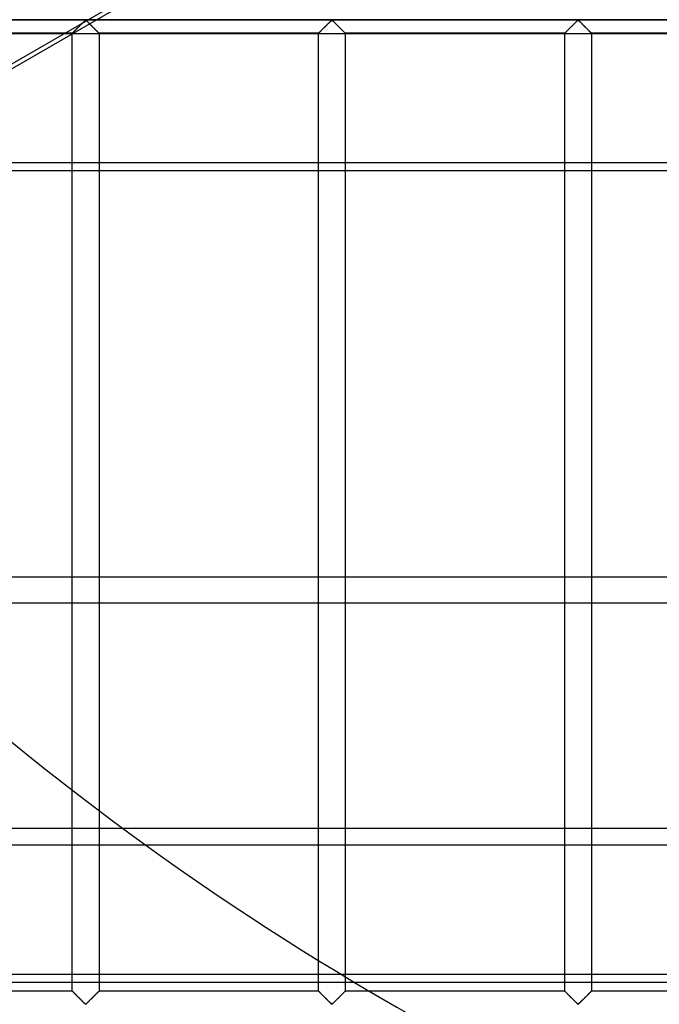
# Model space of a CAD drawing. Header units: millimetres. Extents: x -572 to 572, y -572 to 572.
# Tile 5 of 51: x -334 to -215, y -459 to -276. Entities that reach past the tile are written whole.
import ezdxf

# ---------------------------------------------------------------- set-up
doc = ezdxf.new("R2010")
doc.units = ezdxf.units.MM
doc.layers.add('MAIN-1', color=7, linetype='Continuous')
doc.layers.add('MAIN-2', color=7, linetype='Continuous')

msp = doc.modelspace()

# ---------------------------------------------------------------- linework, layer by layer
at = {"layer": 'MAIN-1'}
for p, q in [((527.5, -303.82), (-527.5, -303.82)), ((-324.06, -379.65), (-324.06, -303.82)), ((-319.06, -303.82), (-319.06, -379.65)), ((-278.12, -379.65), (-278.12, -303.82)), ((-273.13, -303.82), (-273.13, -379.65)), ((-232.19, -379.65), (-232.19, -303.82)), ((-227.19, -303.82), (-227.19, -379.65)), ((527.5, -379.65), (-527.5, -379.65)), ((-527.5, -426.44), (527.5, -426.44)), ((527.5, -455.25), (-527.5, -455.25)), ((-232.19, -456.88), (-232.19, -455.25)), ((-227.19, -455.25), (-227.19, -456.88)), ((-232.19, -456.88), (-268.64, -456.88)), ((-232.18, -456.88), (-232.19, -456.88)), ((-232.17, -456.89), (-232.18, -456.88)), ((-232.15, -456.92), (-232.17, -456.89)), ((-232.12, -456.95), (-232.15, -456.92)), ((-232.08, -456.99), (-232.12, -456.95)), ((-232.03, -457.03), (-232.08, -456.99)), ((-231.97, -457.09), (-232.03, -457.03)), ((-231.91, -457.15), (-231.97, -457.09)), ((-231.85, -457.22), (-231.91, -457.15)), ((-231.77, -457.29), (-231.85, -457.22)), ((-231.69, -457.37), (-231.77, -457.29)), ((-231.61, -457.45), (-231.69, -457.37)), ((-231.53, -457.53), (-231.61, -457.45)), ((-231.44, -457.62), (-231.53, -457.53)), ((-227.85, -457.53), (-227.93, -457.62)), ((-227.76, -457.45), (-227.85, -457.53)), ((-227.68, -457.37), (-227.76, -457.45)), ((-227.6, -457.29), (-227.68, -457.37)), ((-227.53, -457.22), (-227.6, -457.29)), ((-227.46, -457.15), (-227.53, -457.22)), ((-227.4, -457.09), (-227.46, -457.15)), ((-227.35, -457.03), (-227.4, -457.09)), ((-227.3, -456.99), (-227.35, -457.03)), ((-227.26, -456.95), (-227.3, -456.99)), ((-227.23, -456.92), (-227.26, -456.95)), ((-227.21, -456.89), (-227.23, -456.92)), ((-227.19, -456.88), (-227.21, -456.89)), ((-227.19, -456.88), (-227.19, -456.88)), ((-186.25, -456.88), (-227.19, -456.88)), ((-231.36, -457.71), (-231.44, -457.62)), ((-231.27, -457.8), (-231.36, -457.71)), ((-231.17, -457.89), (-231.27, -457.8)), ((-231.08, -457.98), (-231.17, -457.89)), ((-230.98, -458.08), (-231.08, -457.98)), ((-230.88, -458.18), (-230.98, -458.08)), ((-230.79, -458.27), (-230.88, -458.18)), ((-230.69, -458.37), (-230.79, -458.27)), ((-230.6, -458.46), (-230.69, -458.37)), ((-230.5, -458.56), (-230.6, -458.46)), ((-230.41, -458.65), (-230.5, -458.56)), ((-230.32, -458.74), (-230.41, -458.65)), ((-230.23, -458.83), (-230.32, -458.74)), ((-230.14, -458.92), (-230.23, -458.83)), ((-230.05, -459), (-230.14, -458.92)), ((-229.97, -459.08), (-230.05, -459)), ((-229.9, -459.16), (-229.97, -459.08)), ((-229.82, -459.22), (-229.9, -459.16)), ((-229.74, -459.29), (-229.82, -459.22)), ((-229.63, -459.29), (-229.74, -459.29)), ((-229.55, -459.22), (-229.63, -459.29)), ((-229.48, -459.16), (-229.55, -459.22)), ((-229.4, -459.08), (-229.48, -459.16)), ((-229.32, -459), (-229.4, -459.08)), ((-229.24, -458.92), (-229.32, -459)), ((-229.15, -458.83), (-229.24, -458.92)), ((-229.06, -458.74), (-229.15, -458.83)), ((-228.97, -458.65), (-229.06, -458.74)), ((-228.87, -458.56), (-228.97, -458.65)), ((-228.78, -458.46), (-228.87, -458.56)), ((-228.68, -458.37), (-228.78, -458.46)), ((-228.59, -458.27), (-228.68, -458.37)), ((-228.49, -458.18), (-228.59, -458.27)), ((-228.39, -458.08), (-228.49, -458.18)), ((-228.3, -457.98), (-228.39, -458.08)), ((-228.2, -457.89), (-228.3, -457.98)), ((-228.11, -457.8), (-228.2, -457.89)), ((-228.02, -457.71), (-228.11, -457.8)), ((-227.93, -457.62), (-228.02, -457.71))]:
    msp.add_line(p, q, dxfattribs=at)
msp.add_arc((0, 0), 530, 239.1995, 300.8006, dxfattribs=at)
at = {"layer": 'MAIN-2'}
for p, q in [((-369.97, -303.82), (-239.03, -228.22)), ((-237.46, -228.22), (-368.4, -303.82)), ((-551.25, -275.62), (551.25, -275.62)), ((548.75, -275.62), (-548.75, -275.62)), ((-323.36, -277.42), (-323.42, -277.48)), ((-323.4, -277.47), (-323.32, -277.38)), ((-323.3, -277.36), (-323.36, -277.42)), ((-323.32, -277.38), (-323.23, -277.29)), ((-323.23, -277.3), (-323.3, -277.36)), ((-323.23, -277.29), (-323.14, -277.2)), ((-323.17, -277.23), (-323.23, -277.3)), ((-323.1, -277.17), (-323.17, -277.23)), ((-323.14, -277.2), (-323.05, -277.11)), ((-323.04, -277.1), (-323.1, -277.17)), ((-323.05, -277.11), (-322.95, -277.02)), ((-322.97, -277.03), (-323.04, -277.1)), ((-322.9, -276.97), (-322.97, -277.03)), ((-322.95, -277.02), (-322.86, -276.92)), ((-322.83, -276.9), (-322.9, -276.97)), ((-322.86, -276.92), (-322.76, -276.82)), ((-322.76, -276.83), (-322.83, -276.9)), ((-322.76, -276.82), (-322.66, -276.73)), ((-322.69, -276.76), (-322.76, -276.83)), ((-322.63, -276.69), (-322.69, -276.76)), ((-322.66, -276.73), (-322.57, -276.63)), ((-322.56, -276.62), (-322.63, -276.69)), ((-322.57, -276.63), (-322.47, -276.54)), ((-322.49, -276.55), (-322.56, -276.62)), ((-322.42, -276.49), (-322.49, -276.55)), ((-322.47, -276.54), (-322.38, -276.44)), ((-322.35, -276.42), (-322.42, -276.49)), ((-322.38, -276.44), (-322.28, -276.35)), ((-322.29, -276.35), (-322.35, -276.42)), ((-322.22, -276.29), (-322.29, -276.35)), ((-322.28, -276.35), (-322.19, -276.26)), ((-322.16, -276.22), (-322.22, -276.29)), ((-322.19, -276.26), (-322.1, -276.17)), ((-322.09, -276.16), (-322.16, -276.22)), ((-322.1, -276.17), (-322.01, -276.08)), ((-322.03, -276.1), (-322.09, -276.16)), ((-321.97, -276.04), (-322.03, -276.1)), ((-322.01, -276.08), (-321.93, -276)), ((-321.91, -275.98), (-321.97, -276.04)), ((-321.93, -276), (-321.85, -275.92)), ((-321.85, -275.92), (-321.91, -275.98)), ((-321.85, -275.92), (-321.77, -275.84)), ((-321.8, -275.87), (-321.85, -275.92)), ((-321.74, -275.82), (-321.8, -275.87)), ((-321.77, -275.84), (-321.7, -275.78)), ((-321.69, -275.77), (-321.74, -275.82)), ((-321.7, -275.78), (-321.62, -275.71)), ((-321.64, -275.73), (-321.69, -275.77)), ((-321.56, -275.7), (-321.64, -275.73)), ((-321.62, -275.71), (-321.51, -275.71)), ((-321.45, -275.76), (-321.56, -275.7)), ((-321.51, -275.71), (-321.43, -275.78)), ((-321.36, -275.84), (-321.45, -275.76)), ((-321.43, -275.78), (-321.35, -275.84)), ((-321.26, -275.94), (-321.36, -275.84)), ((-321.35, -275.84), (-321.28, -275.92)), ((-321.28, -275.92), (-321.2, -276)), ((-321.16, -276.04), (-321.26, -275.94)), ((-321.2, -276), (-321.11, -276.08)), ((-321.05, -276.14), (-321.16, -276.04)), ((-321.11, -276.08), (-321.02, -276.17)), ((-320.94, -276.25), (-321.05, -276.14)), ((-321.02, -276.17), (-320.93, -276.26)), ((-320.83, -276.37), (-320.94, -276.25)), ((-320.93, -276.26), (-320.84, -276.35)), ((-320.84, -276.35), (-320.75, -276.44)), ((-320.71, -276.48), (-320.83, -276.37)), ((-320.75, -276.44), (-320.65, -276.54)), ((-320.59, -276.6), (-320.71, -276.48)), ((-320.65, -276.54), (-320.56, -276.63)), ((-320.47, -276.72), (-320.59, -276.6)), ((-320.56, -276.63), (-320.46, -276.73)), ((-320.35, -276.84), (-320.47, -276.72)), ((-320.46, -276.73), (-320.37, -276.82)), ((-320.37, -276.82), (-320.27, -276.92)), ((-320.23, -276.96), (-320.35, -276.84)), ((-320.27, -276.92), (-320.17, -277.02)), ((-320.11, -277.08), (-320.23, -276.96)), ((-320.17, -277.02), (-320.08, -277.11)), ((-320, -277.19), (-320.11, -277.08)), ((-320.08, -277.11), (-319.98, -277.2)), ((-319.88, -277.3), (-320, -277.19)), ((-319.98, -277.2), (-319.89, -277.29)), ((-319.89, -277.29), (-319.81, -277.38)), ((-319.78, -277.41), (-319.88, -277.3)), ((-319.81, -277.38), (-319.72, -277.47)), ((-319.67, -277.52), (-319.78, -277.41)), ((-277.42, -277.42), (-277.48, -277.48)), ((-277.47, -277.47), (-277.38, -277.38)), ((-277.36, -277.36), (-277.42, -277.42)), ((-277.38, -277.38), (-277.29, -277.29)), ((-277.3, -277.3), (-277.36, -277.36)), ((-277.23, -277.23), (-277.3, -277.3)), ((-277.29, -277.29), (-277.2, -277.2)), ((-277.17, -277.17), (-277.23, -277.23)), ((-277.2, -277.2), (-277.11, -277.11)), ((-277.1, -277.1), (-277.17, -277.17)), ((-277.11, -277.11), (-277.01, -277.02)), ((-277.03, -277.03), (-277.1, -277.1)), ((-276.96, -276.97), (-277.03, -277.03)), ((-277.01, -277.02), (-276.92, -276.92)), ((-276.9, -276.9), (-276.96, -276.97)), ((-276.92, -276.92), (-276.82, -276.82)), ((-276.83, -276.83), (-276.9, -276.9)), ((-276.76, -276.76), (-276.83, -276.83)), ((-276.82, -276.82), (-276.73, -276.73)), ((-276.69, -276.69), (-276.76, -276.76)), ((-276.73, -276.73), (-276.63, -276.63)), ((-276.62, -276.62), (-276.69, -276.69)), ((-276.63, -276.63), (-276.53, -276.54)), ((-276.55, -276.55), (-276.62, -276.62)), ((-276.48, -276.49), (-276.55, -276.55)), ((-276.53, -276.54), (-276.44, -276.44)), ((-276.42, -276.42), (-276.48, -276.49)), ((-276.44, -276.44), (-276.35, -276.35)), ((-276.35, -276.35), (-276.42, -276.42)), ((-276.35, -276.35), (-276.25, -276.26)), ((-276.28, -276.29), (-276.35, -276.35)), ((-276.22, -276.22), (-276.28, -276.29)), ((-276.25, -276.26), (-276.16, -276.17)), ((-276.16, -276.16), (-276.22, -276.22)), ((-276.16, -276.17), (-276.08, -276.08)), ((-276.09, -276.1), (-276.16, -276.16)), ((-276.03, -276.04), (-276.09, -276.1)), ((-276.08, -276.08), (-275.99, -276)), ((-275.97, -275.98), (-276.03, -276.04)), ((-275.99, -276), (-275.91, -275.92)), ((-275.92, -275.92), (-275.97, -275.98)), ((-275.86, -275.87), (-275.92, -275.92)), ((-275.91, -275.92), (-275.83, -275.84)), ((-275.81, -275.82), (-275.86, -275.87)), ((-275.83, -275.84), (-275.76, -275.78)), ((-275.75, -275.77), (-275.81, -275.82)), ((-275.76, -275.78), (-275.68, -275.71)), ((-275.7, -275.73), (-275.75, -275.77)), ((-275.62, -275.7), (-275.7, -275.73)), ((-275.68, -275.71), (-275.57, -275.71)), ((-275.51, -275.76), (-275.62, -275.7)), ((-275.57, -275.71), (-275.49, -275.78)), ((-275.42, -275.84), (-275.51, -275.76)), ((-275.49, -275.78), (-275.42, -275.84)), ((-275.42, -275.84), (-275.34, -275.92)), ((-275.32, -275.94), (-275.42, -275.84)), ((-275.34, -275.92), (-275.26, -276)), ((-275.22, -276.04), (-275.32, -275.94)), ((-275.26, -276), (-275.17, -276.08)), ((-275.11, -276.14), (-275.22, -276.04)), ((-275.17, -276.08), (-275.09, -276.17)), ((-275, -276.25), (-275.11, -276.14)), ((-275.09, -276.17), (-275, -276.26)), ((-274.89, -276.37), (-275, -276.25)), ((-275, -276.26), (-274.9, -276.35)), ((-274.9, -276.35), (-274.81, -276.44)), ((-274.77, -276.48), (-274.89, -276.37)), ((-274.81, -276.44), (-274.72, -276.54)), ((-274.65, -276.6), (-274.77, -276.48)), ((-274.72, -276.54), (-274.62, -276.63)), ((-274.53, -276.72), (-274.65, -276.6)), ((-274.62, -276.63), (-274.52, -276.73)), ((-274.41, -276.84), (-274.53, -276.72)), ((-274.52, -276.73), (-274.43, -276.82)), ((-274.43, -276.82), (-274.33, -276.92)), ((-274.29, -276.96), (-274.41, -276.84)), ((-274.33, -276.92), (-274.24, -277.02)), ((-274.18, -277.08), (-274.29, -276.96)), ((-274.24, -277.02), (-274.14, -277.11)), ((-274.06, -277.19), (-274.18, -277.08)), ((-274.14, -277.11), (-274.05, -277.2)), ((-273.95, -277.3), (-274.06, -277.19)), ((-274.05, -277.2), (-273.96, -277.29)), ((-273.96, -277.29), (-273.87, -277.38)), ((-273.84, -277.41), (-273.95, -277.3)), ((-273.87, -277.38), (-273.78, -277.47)), ((-273.73, -277.52), (-273.84, -277.41)), ((-231.48, -277.42), (-231.54, -277.48)), ((-231.53, -277.47), (-231.44, -277.38)), ((-231.42, -277.36), (-231.48, -277.42)), ((-231.44, -277.38), (-231.36, -277.29)), ((-231.36, -277.3), (-231.42, -277.36)), ((-231.36, -277.29), (-231.27, -277.2)), ((-231.29, -277.23), (-231.36, -277.3)), ((-231.23, -277.17), (-231.29, -277.23)), ((-231.27, -277.2), (-231.17, -277.11)), ((-231.16, -277.1), (-231.23, -277.17)), ((-231.17, -277.11), (-231.08, -277.02)), ((-231.09, -277.03), (-231.16, -277.1)), ((-231.03, -276.97), (-231.09, -277.03)), ((-231.08, -277.02), (-230.98, -276.92)), ((-230.96, -276.9), (-231.03, -276.97)), ((-230.98, -276.92), (-230.88, -276.82)), ((-230.89, -276.83), (-230.96, -276.9)), ((-230.82, -276.76), (-230.89, -276.83)), ((-230.88, -276.82), (-230.79, -276.73)), ((-230.75, -276.69), (-230.82, -276.76)), ((-230.79, -276.73), (-230.69, -276.63)), ((-230.68, -276.62), (-230.75, -276.69)), ((-230.69, -276.63), (-230.6, -276.54)), ((-230.61, -276.55), (-230.68, -276.62)), ((-230.55, -276.49), (-230.61, -276.55)), ((-230.6, -276.54), (-230.5, -276.44)), ((-230.48, -276.42), (-230.55, -276.49)), ((-230.5, -276.44), (-230.41, -276.35)), ((-230.41, -276.35), (-230.48, -276.42)), ((-230.41, -276.35), (-230.32, -276.26)), ((-230.35, -276.29), (-230.41, -276.35)), ((-230.28, -276.22), (-230.35, -276.29)), ((-230.32, -276.26), (-230.23, -276.17)), ((-230.22, -276.16), (-230.28, -276.22)), ((-230.23, -276.17), (-230.14, -276.08)), ((-230.16, -276.1), (-230.22, -276.16)), ((-230.09, -276.04), (-230.16, -276.1)), ((-230.14, -276.08), (-230.05, -276)), ((-230.04, -275.98), (-230.09, -276.04)), ((-230.05, -276), (-229.97, -275.92)), ((-229.98, -275.92), (-230.04, -275.98)), ((-229.92, -275.87), (-229.98, -275.92)), ((-229.97, -275.92), (-229.9, -275.84)), ((-229.87, -275.82), (-229.92, -275.87)), ((-229.9, -275.84), (-229.82, -275.78)), ((-229.82, -275.77), (-229.87, -275.82)), ((-229.82, -275.78), (-229.74, -275.71)), ((-229.76, -275.73), (-229.82, -275.77)), ((-229.69, -275.7), (-229.76, -275.73)), ((-229.74, -275.71), (-229.63, -275.71)), ((-229.57, -275.76), (-229.69, -275.7)), ((-229.63, -275.71), (-229.55, -275.78)), ((-229.48, -275.84), (-229.57, -275.76)), ((-229.55, -275.78), (-229.48, -275.84)), ((-229.48, -275.84), (-229.4, -275.92)), ((-229.38, -275.94), (-229.48, -275.84)), ((-229.4, -275.92), (-229.32, -276)), ((-229.28, -276.04), (-229.38, -275.94)), ((-229.32, -276), (-229.24, -276.08)), ((-229.18, -276.14), (-229.28, -276.04)), ((-229.24, -276.08), (-229.15, -276.17)), ((-229.06, -276.25), (-229.18, -276.14)), ((-229.15, -276.17), (-229.06, -276.26)), ((-228.95, -276.37), (-229.06, -276.25)), ((-229.06, -276.26), (-228.97, -276.35)), ((-228.97, -276.35), (-228.87, -276.44)), ((-228.83, -276.48), (-228.95, -276.37)), ((-228.87, -276.44), (-228.78, -276.54)), ((-228.72, -276.6), (-228.83, -276.48)), ((-228.78, -276.54), (-228.68, -276.63)), ((-228.6, -276.72), (-228.72, -276.6)), ((-228.68, -276.63), (-228.59, -276.73)), ((-228.48, -276.84), (-228.6, -276.72)), ((-228.59, -276.73), (-228.49, -276.82)), ((-228.49, -276.82), (-228.39, -276.92)), ((-228.36, -276.96), (-228.48, -276.84)), ((-228.39, -276.92), (-228.3, -277.02)), ((-228.24, -277.08), (-228.36, -276.96)), ((-228.3, -277.02), (-228.2, -277.11)), ((-228.12, -277.19), (-228.24, -277.08)), ((-228.2, -277.11), (-228.11, -277.2)), ((-228.01, -277.3), (-228.12, -277.19)), ((-228.11, -277.2), (-228.02, -277.29)), ((-228.02, -277.29), (-227.93, -277.38)), ((-227.9, -277.41), (-228.01, -277.3)), ((-227.93, -277.38), (-227.85, -277.47)), ((-227.8, -277.52), (-227.9, -277.41)), ((527.5, -278.22), (-527.5, -278.22)), ((-324.06, -278.12), (-365, -278.12)), ((-324.06, -278.12), (-324.04, -278.11)), ((-324.06, -278.12), (-324.06, -278.12)), ((-324.06, -303.82), (-324.06, -278.12)), ((-324.05, -278.12), (-324.06, -278.12)), ((-324.06, -278.12), (-324.06, -278.12)), ((-324.04, -278.1), (-324.05, -278.12)), ((-324.04, -278.11), (-324.02, -278.08)), ((-324.03, -278.09), (-324.04, -278.1)), ((-324, -278.07), (-324.03, -278.09)), ((-324.02, -278.08), (-323.99, -278.05)), ((-323.98, -278.04), (-324, -278.07)), ((-323.99, -278.05), (-323.95, -278.01)), ((-323.95, -278.02), (-323.98, -278.04)), ((-323.95, -278.01), (-323.9, -277.97)), ((-323.92, -277.98), (-323.95, -278.02)), ((-323.88, -277.95), (-323.92, -277.98)), ((-323.9, -277.97), (-323.85, -277.91)), ((-323.84, -277.91), (-323.88, -277.95)), ((-323.85, -277.91), (-323.79, -277.85)), ((-323.8, -277.86), (-323.84, -277.91)), ((-323.75, -277.81), (-323.8, -277.86)), ((-323.79, -277.85), (-323.72, -277.78)), ((-323.7, -277.76), (-323.75, -277.81)), ((-323.72, -277.78), (-323.65, -277.71)), ((-323.65, -277.71), (-323.7, -277.76)), ((-323.65, -277.71), (-323.57, -277.63)), ((-323.59, -277.66), (-323.65, -277.71)), ((-323.54, -277.6), (-323.59, -277.66)), ((-323.57, -277.63), (-323.49, -277.55)), ((-323.48, -277.54), (-323.54, -277.6)), ((-323.49, -277.55), (-323.4, -277.47)), ((-323.42, -277.48), (-323.48, -277.54)), ((-319.72, -277.47), (-319.64, -277.55)), ((-319.57, -277.62), (-319.67, -277.52)), ((-319.64, -277.55), (-319.56, -277.63)), ((-319.47, -277.72), (-319.57, -277.62)), ((-319.56, -277.63), (-319.48, -277.71)), ((-319.48, -277.71), (-319.4, -277.78)), ((-319.38, -277.81), (-319.47, -277.72)), ((-319.4, -277.78), (-319.34, -277.85)), ((-319.3, -277.89), (-319.38, -277.81)), ((-319.34, -277.85), (-319.28, -277.91)), ((-319.23, -277.96), (-319.3, -277.89)), ((-319.28, -277.91), (-319.22, -277.97)), ((-319.17, -278.02), (-319.23, -277.96)), ((-319.22, -277.97), (-319.17, -278.01)), ((-319.17, -278.01), (-319.13, -278.05)), ((-319.13, -278.06), (-319.17, -278.02)), ((-319.13, -278.05), (-319.1, -278.08)), ((-319.09, -278.1), (-319.13, -278.06)), ((-319.1, -278.08), (-319.08, -278.11)), ((-319.07, -278.12), (-319.09, -278.1)), ((-319.08, -278.11), (-319.07, -278.12)), ((-319.07, -278.12), (-319.06, -278.12)), ((-319.06, -278.12), (-319.07, -278.12)), ((-319.06, -278.12), (-319.06, -303.82)), ((-278.12, -278.12), (-319.06, -278.12)), ((-278.12, -278.12), (-278.11, -278.11)), ((-278.12, -278.12), (-278.12, -278.12)), ((-278.12, -303.82), (-278.12, -278.12)), ((-278.11, -278.12), (-278.12, -278.12)), ((-278.12, -278.12), (-278.12, -278.12)), ((-278.11, -278.11), (-278.08, -278.08)), ((-278.1, -278.1), (-278.11, -278.12)), ((-278.09, -278.09), (-278.1, -278.1)), ((-278.07, -278.07), (-278.09, -278.09)), ((-278.08, -278.08), (-278.05, -278.05)), ((-278.04, -278.04), (-278.07, -278.07)), ((-278.05, -278.05), (-278.01, -278.01)), ((-278.01, -278.02), (-278.04, -278.04)), ((-278.01, -278.01), (-277.97, -277.97)), ((-277.98, -277.98), (-278.01, -278.02)), ((-277.94, -277.95), (-277.98, -277.98)), ((-277.97, -277.97), (-277.91, -277.91)), ((-277.9, -277.91), (-277.94, -277.95)), ((-277.91, -277.91), (-277.85, -277.85)), ((-277.86, -277.86), (-277.9, -277.91)), ((-277.81, -277.81), (-277.86, -277.86)), ((-277.85, -277.85), (-277.78, -277.78)), ((-277.76, -277.76), (-277.81, -277.81)), ((-277.78, -277.78), (-277.71, -277.71)), ((-277.71, -277.71), (-277.76, -277.76)), ((-277.71, -277.71), (-277.63, -277.63)), ((-277.66, -277.66), (-277.71, -277.71)), ((-277.6, -277.6), (-277.66, -277.66)), ((-277.63, -277.63), (-277.55, -277.55)), ((-277.54, -277.54), (-277.6, -277.6)), ((-277.55, -277.55), (-277.47, -277.47)), ((-277.48, -277.48), (-277.54, -277.54)), ((-273.78, -277.47), (-273.7, -277.55)), ((-273.63, -277.62), (-273.73, -277.52)), ((-273.7, -277.55), (-273.62, -277.63)), ((-273.53, -277.72), (-273.63, -277.62)), ((-273.62, -277.63), (-273.54, -277.71)), ((-273.54, -277.71), (-273.47, -277.78)), ((-273.45, -277.81), (-273.53, -277.72)), ((-273.47, -277.78), (-273.4, -277.85)), ((-273.36, -277.89), (-273.45, -277.81)), ((-273.4, -277.85), (-273.34, -277.91)), ((-273.29, -277.96), (-273.36, -277.89)), ((-273.34, -277.91), (-273.28, -277.97)), ((-273.23, -278.02), (-273.29, -277.96)), ((-273.28, -277.97), (-273.24, -278.01)), ((-273.24, -278.01), (-273.2, -278.05)), ((-273.19, -278.06), (-273.23, -278.02)), ((-273.2, -278.05), (-273.17, -278.08)), ((-273.15, -278.1), (-273.19, -278.06)), ((-273.17, -278.08), (-273.14, -278.11)), ((-273.13, -278.12), (-273.15, -278.1)), ((-273.14, -278.11), (-273.13, -278.12)), ((-273.13, -278.12), (-273.13, -303.82)), ((-273.13, -278.12), (-273.13, -278.12)), ((-273.13, -278.12), (-273.13, -278.12)), ((-232.19, -278.12), (-273.13, -278.12)), ((-232.19, -278.12), (-232.18, -278.12)), ((-232.19, -303.82), (-232.19, -278.12)), ((-232.18, -278.12), (-232.19, -278.12)), ((-232.17, -278.1), (-232.18, -278.12)), ((-232.18, -278.12), (-232.17, -278.11)), ((-232.18, -278.12), (-232.18, -278.12)), ((-232.17, -278.11), (-232.15, -278.08)), ((-232.15, -278.09), (-232.17, -278.1)), ((-232.15, -278.08), (-232.12, -278.05)), ((-232.13, -278.07), (-232.15, -278.09)), ((-232.11, -278.04), (-232.13, -278.07)), ((-232.12, -278.05), (-232.08, -278.01)), ((-232.08, -278.02), (-232.11, -278.04)), ((-232.08, -278.01), (-232.03, -277.97)), ((-232.04, -277.98), (-232.08, -278.02)), ((-232.01, -277.95), (-232.04, -277.98)), ((-232.03, -277.97), (-231.97, -277.91)), ((-231.97, -277.91), (-232.01, -277.95)), ((-231.97, -277.91), (-231.91, -277.85)), ((-231.92, -277.86), (-231.97, -277.91)), ((-231.88, -277.81), (-231.92, -277.86)), ((-231.91, -277.85), (-231.85, -277.78)), ((-231.83, -277.76), (-231.88, -277.81)), ((-231.85, -277.78), (-231.77, -277.71)), ((-231.77, -277.71), (-231.83, -277.76)), ((-231.77, -277.71), (-231.69, -277.63)), ((-231.72, -277.66), (-231.77, -277.71)), ((-231.66, -277.6), (-231.72, -277.66)), ((-231.69, -277.63), (-231.61, -277.55)), ((-231.6, -277.54), (-231.66, -277.6)), ((-231.61, -277.55), (-231.53, -277.47)), ((-231.54, -277.48), (-231.6, -277.54)), ((-227.85, -277.47), (-227.76, -277.55)), ((-227.69, -277.62), (-227.8, -277.52)), ((-227.76, -277.55), (-227.68, -277.63)), ((-227.6, -277.72), (-227.69, -277.62)), ((-227.68, -277.63), (-227.6, -277.71)), ((-227.6, -277.71), (-227.53, -277.78)), ((-227.51, -277.81), (-227.6, -277.72)), ((-227.53, -277.78), (-227.46, -277.85)), ((-227.43, -277.89), (-227.51, -277.81)), ((-227.46, -277.85), (-227.4, -277.91)), ((-227.36, -277.96), (-227.43, -277.89)), ((-227.4, -277.91), (-227.35, -277.97)), ((-227.3, -278.02), (-227.36, -277.96)), ((-227.35, -277.97), (-227.3, -278.01)), ((-227.3, -278.01), (-227.26, -278.05)), ((-227.25, -278.06), (-227.3, -278.02)), ((-227.26, -278.05), (-227.23, -278.08)), ((-227.22, -278.1), (-227.25, -278.06)), ((-227.23, -278.08), (-227.21, -278.11)), ((-227.2, -278.12), (-227.22, -278.1)), ((-227.21, -278.11), (-227.19, -278.12)), ((-227.19, -278.12), (-227.2, -278.12)), ((-227.19, -278.12), (-227.19, -303.82)), ((-227.19, -278.12), (-227.19, -278.12)), ((-186.25, -278.12), (-227.19, -278.12)), ((-527.5, -302.27), (527.5, -302.27)), ((-324.06, -456.88), (-324.06, -379.65)), ((-319.06, -379.65), (-319.06, -456.88)), ((-278.12, -456.88), (-278.12, -379.65)), ((-273.13, -379.65), (-273.13, -456.88)), ((-232.19, -455.25), (-232.19, -379.65)), ((-227.19, -379.65), (-227.19, -455.25)), ((-527.5, -384.4), (527.5, -384.4)), ((527.5, -429.65), (-527.5, -429.65)), ((-527.5, -453.7), (527.5, -453.7)), ((-324.06, -456.88), (-365, -456.88)), ((-324.04, -456.89), (-324.06, -456.88)), ((-324.06, -456.88), (-324.06, -456.88)), ((-324.06, -456.88), (-324.05, -456.88)), ((-324.05, -456.88), (-324.03, -456.9)), ((-324.02, -456.92), (-324.04, -456.89)), ((-324.03, -456.9), (-324, -456.94)), ((-323.99, -456.95), (-324.02, -456.92)), ((-324, -456.94), (-323.95, -456.98)), ((-323.95, -456.99), (-323.99, -456.95)), ((-323.95, -456.98), (-323.89, -457.04)), ((-323.9, -457.03), (-323.95, -456.99)), ((-323.85, -457.09), (-323.9, -457.03)), ((-323.89, -457.04), (-323.82, -457.11)), ((-323.79, -457.15), (-323.85, -457.09)), ((-323.82, -457.11), (-323.74, -457.19)), ((-323.72, -457.22), (-323.79, -457.15)), ((-323.74, -457.19), (-323.65, -457.28)), ((-323.65, -457.29), (-323.72, -457.22)), ((-323.65, -457.28), (-323.56, -457.38)), ((-323.57, -457.37), (-323.65, -457.29)), ((-323.49, -457.45), (-323.57, -457.37)), ((-323.56, -457.38), (-323.45, -457.48)), ((-323.4, -457.53), (-323.49, -457.45)), ((-323.45, -457.48), (-323.35, -457.59)), ((-323.32, -457.62), (-323.4, -457.53)), ((-319.72, -457.53), (-319.81, -457.62)), ((-319.77, -457.58), (-319.71, -457.52)), ((-319.64, -457.45), (-319.72, -457.53)), ((-319.71, -457.52), (-319.65, -457.46)), ((-319.65, -457.46), (-319.59, -457.4)), ((-319.56, -457.37), (-319.64, -457.45)), ((-319.59, -457.4), (-319.53, -457.34)), ((-319.48, -457.29), (-319.56, -457.37)), ((-319.53, -457.34), (-319.48, -457.29)), ((-319.4, -457.22), (-319.48, -457.29)), ((-319.48, -457.29), (-319.42, -457.24)), ((-319.42, -457.24), (-319.37, -457.19)), ((-319.34, -457.15), (-319.4, -457.22)), ((-319.37, -457.19), (-319.33, -457.14)), ((-319.28, -457.09), (-319.34, -457.15)), ((-319.33, -457.14), (-319.28, -457.09)), ((-319.22, -457.03), (-319.28, -457.09)), ((-319.28, -457.09), (-319.24, -457.05)), ((-319.24, -457.05), (-319.21, -457.02)), ((-319.17, -456.99), (-319.22, -457.03)), ((-319.21, -457.02), (-319.17, -456.98)), ((-319.13, -456.95), (-319.17, -456.99)), ((-319.17, -456.98), (-319.14, -456.96)), ((-319.14, -456.96), (-319.12, -456.93)), ((-319.1, -456.92), (-319.13, -456.95)), ((-319.12, -456.93), (-319.1, -456.91)), ((-319.08, -456.89), (-319.1, -456.92)), ((-319.1, -456.91), (-319.08, -456.9)), ((-319.07, -456.88), (-319.08, -456.89)), ((-319.08, -456.9), (-319.07, -456.88)), ((-319.06, -456.88), (-319.07, -456.88)), ((-319.07, -456.88), (-319.07, -456.88)), ((-319.07, -456.88), (-319.06, -456.88)), ((-278.12, -456.88), (-319.06, -456.88)), ((-278.11, -456.89), (-278.12, -456.88)), ((-278.12, -456.88), (-278.12, -456.88)), ((-278.12, -456.88), (-278.12, -456.88)), ((-278.12, -456.88), (-278.1, -456.9)), ((-278.08, -456.92), (-278.11, -456.89)), ((-278.1, -456.9), (-278.06, -456.94)), ((-278.05, -456.95), (-278.08, -456.92)), ((-278.06, -456.94), (-278.02, -456.98)), ((-278.01, -456.99), (-278.05, -456.95)), ((-278.02, -456.98), (-277.96, -457.04)), ((-277.97, -457.03), (-278.01, -456.99)), ((-277.91, -457.09), (-277.97, -457.03)), ((-277.96, -457.04), (-277.89, -457.11)), ((-277.85, -457.15), (-277.91, -457.09)), ((-277.89, -457.11), (-277.8, -457.19)), ((-277.78, -457.22), (-277.85, -457.15)), ((-277.8, -457.19), (-277.72, -457.28)), ((-277.71, -457.29), (-277.78, -457.22)), ((-277.72, -457.28), (-277.62, -457.38)), ((-277.63, -457.37), (-277.71, -457.29)), ((-277.55, -457.45), (-277.63, -457.37)), ((-277.62, -457.38), (-277.52, -457.48)), ((-277.47, -457.53), (-277.55, -457.45)), ((-277.52, -457.48), (-277.41, -457.59)), ((-277.38, -457.62), (-277.47, -457.53)), ((-273.78, -457.53), (-273.87, -457.62)), ((-273.83, -457.58), (-273.77, -457.52)), ((-273.7, -457.45), (-273.78, -457.53)), ((-273.77, -457.52), (-273.71, -457.46)), ((-273.71, -457.46), (-273.65, -457.4)), ((-273.62, -457.37), (-273.7, -457.45)), ((-273.65, -457.4), (-273.59, -457.34)), ((-273.54, -457.29), (-273.62, -457.37)), ((-273.59, -457.34), (-273.54, -457.29)), ((-273.47, -457.22), (-273.54, -457.29)), ((-273.54, -457.29), (-273.49, -457.24)), ((-273.49, -457.24), (-273.44, -457.19)), ((-273.4, -457.15), (-273.47, -457.22)), ((-273.44, -457.19), (-273.39, -457.14)), ((-273.34, -457.09), (-273.4, -457.15)), ((-273.39, -457.14), (-273.35, -457.09)), ((-273.35, -457.09), (-273.31, -457.05)), ((-273.28, -457.03), (-273.34, -457.09)), ((-273.31, -457.05), (-273.27, -457.02)), ((-273.24, -456.99), (-273.28, -457.03)), ((-273.27, -457.02), (-273.24, -456.98)), ((-273.2, -456.95), (-273.24, -456.99)), ((-273.24, -456.98), (-273.21, -456.96)), ((-273.21, -456.96), (-273.18, -456.93)), ((-273.17, -456.92), (-273.2, -456.95)), ((-273.18, -456.93), (-273.16, -456.91)), ((-273.14, -456.89), (-273.17, -456.92)), ((-273.16, -456.91), (-273.15, -456.9)), ((-273.15, -456.9), (-273.14, -456.88)), ((-273.13, -456.88), (-273.14, -456.89)), ((-273.14, -456.88), (-273.13, -456.88)), ((-273.13, -456.88), (-273.13, -456.88)), ((-273.13, -456.88), (-273.13, -456.88)), ((-268.64, -456.88), (-273.13, -456.88)), ((-232.19, -456.88), (-232.18, -456.88)), ((-232.18, -456.88), (-232.16, -456.9)), ((-232.16, -456.9), (-232.12, -456.94)), ((-232.12, -456.94), (-232.08, -456.98)), ((-232.08, -456.98), (-232.02, -457.04)), ((-232.02, -457.04), (-231.95, -457.11)), ((-231.95, -457.11), (-231.87, -457.19)), ((-231.87, -457.19), (-231.78, -457.28)), ((-231.78, -457.28), (-231.68, -457.38)), ((-231.68, -457.38), (-231.58, -457.48)), ((-231.58, -457.48), (-231.47, -457.59)), ((-227.89, -457.58), (-227.83, -457.52)), ((-227.83, -457.52), (-227.77, -457.46)), ((-227.77, -457.46), (-227.71, -457.4)), ((-227.71, -457.4), (-227.66, -457.34)), ((-227.66, -457.34), (-227.6, -457.29)), ((-227.6, -457.29), (-227.55, -457.24)), ((-227.55, -457.24), (-227.5, -457.19)), ((-227.5, -457.19), (-227.45, -457.14)), ((-227.45, -457.14), (-227.41, -457.09)), ((-227.41, -457.09), (-227.37, -457.05)), ((-227.37, -457.05), (-227.33, -457.02)), ((-227.33, -457.02), (-227.3, -456.98)), ((-227.3, -456.98), (-227.27, -456.96)), ((-227.27, -456.96), (-227.25, -456.93)), ((-227.25, -456.93), (-227.22, -456.91)), ((-227.22, -456.91), (-227.21, -456.9)), ((-227.21, -456.9), (-227.2, -456.88)), ((-227.2, -456.88), (-227.19, -456.88)), ((-227.19, -456.88), (-227.19, -456.88)), ((-323.35, -457.59), (-323.24, -457.7)), ((-323.23, -457.71), (-323.32, -457.62)), ((-323.24, -457.7), (-323.13, -457.81)), ((-323.14, -457.8), (-323.23, -457.71)), ((-323.05, -457.89), (-323.14, -457.8)), ((-323.13, -457.81), (-323.01, -457.92)), ((-322.95, -457.98), (-323.05, -457.89)), ((-323.01, -457.92), (-322.89, -458.04)), ((-322.86, -458.08), (-322.95, -457.98)), ((-322.89, -458.04), (-322.77, -458.16)), ((-322.76, -458.18), (-322.86, -458.08)), ((-322.77, -458.16), (-322.65, -458.28)), ((-322.66, -458.27), (-322.76, -458.18)), ((-322.57, -458.37), (-322.66, -458.27)), ((-322.65, -458.28), (-322.53, -458.4)), ((-322.47, -458.46), (-322.57, -458.37)), ((-322.53, -458.4), (-322.42, -458.52)), ((-322.38, -458.56), (-322.47, -458.46)), ((-322.42, -458.52), (-322.3, -458.63)), ((-322.28, -458.65), (-322.38, -458.56)), ((-322.3, -458.63), (-322.19, -458.75)), ((-322.19, -458.74), (-322.28, -458.65)), ((-322.1, -458.83), (-322.19, -458.74)), ((-322.19, -458.75), (-322.07, -458.86)), ((-322.01, -458.92), (-322.1, -458.83)), ((-322.07, -458.86), (-321.97, -458.96)), ((-321.93, -459), (-322.01, -458.92)), ((-321.97, -458.96), (-321.87, -459.06)), ((-321.85, -459.08), (-321.93, -459)), ((-321.87, -459.06), (-321.77, -459.16)), ((-321.77, -459.16), (-321.85, -459.08)), ((-321.7, -459.22), (-321.77, -459.16)), ((-321.77, -459.16), (-321.68, -459.24)), ((-321.62, -459.29), (-321.7, -459.22)), ((-321.68, -459.24), (-321.56, -459.3)), ((-321.51, -459.29), (-321.62, -459.29)), ((-321.56, -459.3), (-321.49, -459.27)), ((-321.43, -459.22), (-321.51, -459.29)), ((-321.49, -459.27), (-321.43, -459.23)), ((-321.35, -459.16), (-321.43, -459.22)), ((-321.43, -459.23), (-321.38, -459.18)), ((-321.38, -459.18), (-321.33, -459.13)), ((-321.28, -459.08), (-321.35, -459.16)), ((-321.33, -459.13), (-321.27, -459.08)), ((-321.2, -459), (-321.28, -459.08)), ((-321.27, -459.08), (-321.21, -459.02)), ((-321.21, -459.02), (-321.16, -458.96)), ((-321.11, -458.92), (-321.2, -459)), ((-321.16, -458.96), (-321.09, -458.9)), ((-321.02, -458.83), (-321.11, -458.92)), ((-321.09, -458.9), (-321.03, -458.84)), ((-321.03, -458.84), (-320.97, -458.78)), ((-320.93, -458.74), (-321.02, -458.83)), ((-320.97, -458.78), (-320.9, -458.71)), ((-320.84, -458.65), (-320.93, -458.74)), ((-320.9, -458.71), (-320.84, -458.65)), ((-320.75, -458.56), (-320.84, -458.65)), ((-320.84, -458.65), (-320.77, -458.58)), ((-320.77, -458.58), (-320.7, -458.51)), ((-320.65, -458.46), (-320.75, -458.56)), ((-320.7, -458.51), (-320.64, -458.45)), ((-320.56, -458.37), (-320.65, -458.46)), ((-320.64, -458.45), (-320.57, -458.38)), ((-320.57, -458.38), (-320.5, -458.31)), ((-320.46, -458.27), (-320.56, -458.37)), ((-320.5, -458.31), (-320.43, -458.24)), ((-320.37, -458.18), (-320.46, -458.27)), ((-320.43, -458.24), (-320.36, -458.17)), ((-320.27, -458.08), (-320.37, -458.18)), ((-320.36, -458.17), (-320.29, -458.1)), ((-320.29, -458.1), (-320.22, -458.03)), ((-320.17, -457.98), (-320.27, -458.08)), ((-320.22, -458.03), (-320.16, -457.97)), ((-320.08, -457.89), (-320.17, -457.98)), ((-320.16, -457.97), (-320.09, -457.9)), ((-320.09, -457.9), (-320.02, -457.83)), ((-319.98, -457.8), (-320.08, -457.89)), ((-320.02, -457.83), (-319.96, -457.77)), ((-319.89, -457.71), (-319.98, -457.8)), ((-319.96, -457.77), (-319.89, -457.7)), ((-319.81, -457.62), (-319.89, -457.71)), ((-319.89, -457.7), (-319.83, -457.64)), ((-319.83, -457.64), (-319.77, -457.58)), ((-277.41, -457.59), (-277.3, -457.7)), ((-277.29, -457.71), (-277.38, -457.62)), ((-277.3, -457.7), (-277.19, -457.81)), ((-277.2, -457.8), (-277.29, -457.71)), ((-277.11, -457.89), (-277.2, -457.8)), ((-277.19, -457.81), (-277.07, -457.92)), ((-277.01, -457.98), (-277.11, -457.89)), ((-277.07, -457.92), (-276.96, -458.04)), ((-276.92, -458.08), (-277.01, -457.98)), ((-276.96, -458.04), (-276.84, -458.16)), ((-276.82, -458.18), (-276.92, -458.08)), ((-276.84, -458.16), (-276.72, -458.28)), ((-276.73, -458.27), (-276.82, -458.18)), ((-276.63, -458.37), (-276.73, -458.27)), ((-276.72, -458.28), (-276.6, -458.4)), ((-276.53, -458.46), (-276.63, -458.37)), ((-276.6, -458.4), (-276.48, -458.52)), ((-276.44, -458.56), (-276.53, -458.46)), ((-276.48, -458.52), (-276.36, -458.63)), ((-276.35, -458.65), (-276.44, -458.56)), ((-276.36, -458.63), (-276.25, -458.75)), ((-276.25, -458.74), (-276.35, -458.65)), ((-276.16, -458.83), (-276.25, -458.74)), ((-276.25, -458.75), (-276.14, -458.86)), ((-276.08, -458.92), (-276.16, -458.83)), ((-276.14, -458.86), (-276.03, -458.96)), ((-275.99, -459), (-276.08, -458.92)), ((-276.03, -458.96), (-275.93, -459.06)), ((-275.91, -459.08), (-275.99, -459)), ((-275.93, -459.06), (-275.83, -459.16)), ((-275.83, -459.16), (-275.91, -459.08)), ((-275.76, -459.22), (-275.83, -459.16)), ((-275.83, -459.16), (-275.74, -459.24)), ((-275.68, -459.29), (-275.76, -459.22)), ((-275.74, -459.24), (-275.62, -459.3)), ((-275.57, -459.29), (-275.68, -459.29)), ((-275.62, -459.3), (-275.55, -459.27)), ((-275.49, -459.22), (-275.57, -459.29)), ((-275.55, -459.27), (-275.5, -459.23)), ((-275.5, -459.23), (-275.44, -459.18)), ((-275.42, -459.16), (-275.49, -459.22)), ((-275.44, -459.18), (-275.39, -459.13)), ((-275.34, -459.08), (-275.42, -459.16)), ((-275.39, -459.13), (-275.33, -459.08)), ((-275.26, -459), (-275.34, -459.08)), ((-275.33, -459.08), (-275.28, -459.02)), ((-275.28, -459.02), (-275.22, -458.96)), ((-275.17, -458.92), (-275.26, -459)), ((-275.22, -458.96), (-275.16, -458.9)), ((-275.09, -458.83), (-275.17, -458.92)), ((-275.16, -458.9), (-275.09, -458.84)), ((-275, -458.74), (-275.09, -458.83)), ((-275.09, -458.84), (-275.03, -458.78)), ((-275.03, -458.78), (-274.97, -458.71)), ((-274.9, -458.65), (-275, -458.74)), ((-274.97, -458.71), (-274.9, -458.65)), ((-274.81, -458.56), (-274.9, -458.65)), ((-274.9, -458.65), (-274.83, -458.58)), ((-274.83, -458.58), (-274.77, -458.51)), ((-274.72, -458.46), (-274.81, -458.56)), ((-274.77, -458.51), (-274.7, -458.45)), ((-274.62, -458.37), (-274.72, -458.46)), ((-274.7, -458.45), (-274.63, -458.38)), ((-274.63, -458.38), (-274.56, -458.31)), ((-274.52, -458.27), (-274.62, -458.37)), ((-274.56, -458.31), (-274.49, -458.24)), ((-274.43, -458.18), (-274.52, -458.27)), ((-274.49, -458.24), (-274.42, -458.17)), ((-274.33, -458.08), (-274.43, -458.18)), ((-274.42, -458.17), (-274.35, -458.1)), ((-274.35, -458.1), (-274.29, -458.03)), ((-274.24, -457.98), (-274.33, -458.08)), ((-274.29, -458.03), (-274.22, -457.97)), ((-274.14, -457.89), (-274.24, -457.98)), ((-274.22, -457.97), (-274.15, -457.9)), ((-274.15, -457.9), (-274.08, -457.83)), ((-274.05, -457.8), (-274.14, -457.89)), ((-274.08, -457.83), (-274.02, -457.77)), ((-273.96, -457.71), (-274.05, -457.8)), ((-274.02, -457.77), (-273.95, -457.7)), ((-273.87, -457.62), (-273.96, -457.71)), ((-273.95, -457.7), (-273.89, -457.64)), ((-273.89, -457.64), (-273.83, -457.58)), ((-231.47, -457.59), (-231.37, -457.7)), ((-231.37, -457.7), (-231.25, -457.81)), ((-231.25, -457.81), (-231.14, -457.92)), ((-231.14, -457.92), (-231.02, -458.04)), ((-231.02, -458.04), (-230.9, -458.16)), ((-230.9, -458.16), (-230.78, -458.28)), ((-230.78, -458.28), (-230.66, -458.4)), ((-230.66, -458.4), (-230.54, -458.52)), ((-230.54, -458.52), (-230.42, -458.63)), ((-230.42, -458.63), (-230.31, -458.75)), ((-230.31, -458.75), (-230.2, -458.86)), ((-230.2, -458.86), (-230.09, -458.96)), ((-230.09, -458.96), (-229.99, -459.06)), ((-229.99, -459.06), (-229.89, -459.16)), ((-229.89, -459.16), (-229.8, -459.24)), ((-229.8, -459.24), (-229.69, -459.3)), ((-229.69, -459.3), (-229.61, -459.27)), ((-229.61, -459.27), (-229.56, -459.23)), ((-229.56, -459.23), (-229.51, -459.18)), ((-229.51, -459.18), (-229.45, -459.13)), ((-229.45, -459.13), (-229.4, -459.08)), ((-229.4, -459.08), (-229.34, -459.02)), ((-229.34, -459.02), (-229.28, -458.96)), ((-229.28, -458.96), (-229.22, -458.9)), ((-229.22, -458.9), (-229.16, -458.84)), ((-229.16, -458.84), (-229.09, -458.78)), ((-229.09, -458.78), (-229.03, -458.71)), ((-229.03, -458.71), (-228.96, -458.65)), ((-228.96, -458.65), (-228.9, -458.58)), ((-228.9, -458.58), (-228.83, -458.51)), ((-228.83, -458.51), (-228.76, -458.45)), ((-228.76, -458.45), (-228.69, -458.38)), ((-228.69, -458.38), (-228.62, -458.31)), ((-228.62, -458.31), (-228.56, -458.24)), ((-228.56, -458.24), (-228.49, -458.17)), ((-228.49, -458.17), (-228.42, -458.1)), ((-228.42, -458.1), (-228.35, -458.03)), ((-228.35, -458.03), (-228.28, -457.97)), ((-228.28, -457.97), (-228.21, -457.9)), ((-228.21, -457.9), (-228.15, -457.83)), ((-228.15, -457.83), (-228.08, -457.77)), ((-228.08, -457.77), (-228.02, -457.7)), ((-228.02, -457.7), (-227.95, -457.64)), ((-227.95, -457.64), (-227.89, -457.58))]:
    msp.add_line(p, q, dxfattribs=at)
msp.add_arc((0, 0), 530, 225.7513, 239.1995, dxfattribs=at)

doc.saveas('drawing.dxf')
